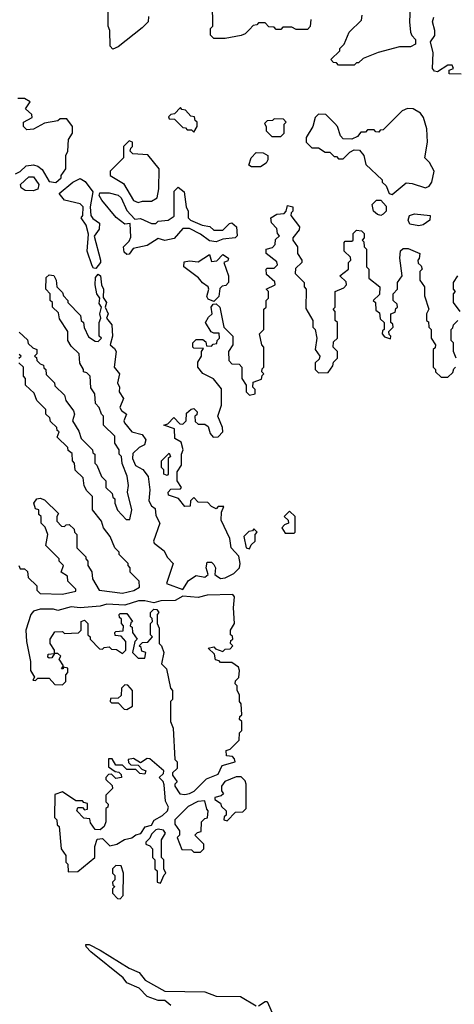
# Model space of a CAD drawing. Extents: x 2737310 to 2869991, y 870230 to 1012730.
# Tile 255 of 256: x 2801883 to 2803834, y 937427 to 941844. Entities that reach past the tile are written whole.
import ezdxf

# ---------------------------------------------------------------- set-up
doc = ezdxf.new("R2010")
doc.units = 0

msp = doc.modelspace()

# ---------------------------------------------------------------- linework, layer by layer
at = {"layer": '0CON02XD'}
for points in [[(2802461.7, 941858.3), (2802460, 941835), (2802433, 941807), (2802325, 941722.5), (2802301.7, 941711.7), (2802290, 941725), (2802287.5, 941795), (2802280, 941815), (2802280, 941965)], [(2802915, 941800), (2802895, 941780), (2802877, 941773), (2802805, 941760), (2802755, 941760), (2802740, 941775), (2802740, 941805), (2802750, 941815), (2802748.3, 941918.3)], [(2803638.3, 941941.7), (2803632.5, 941835), (2803638.3, 941788.3), (2803643, 941773), (2803660, 941755), (2803660, 941735), (2803637, 941723), (2803588.3, 941721.7), (2803493, 941697), (2803425, 941670), (2803405, 941650), (2803395, 941650), (2803385, 941640), (2803315, 941640), (2803305, 941650), (2803291.7, 941651.7), (2803280, 941665), (2803320, 941705), (2803320, 941715), (2803340, 941735), (2803361.7, 941788.3), (2803418.3, 941841.7), (2803420, 941865)], [(2803190, 941845), (2803187, 941813), (2803175, 941800), (2803125, 941800), (2803105, 941810), (2803065, 941810), (2803055, 941800), (2803035, 941800), (2803025, 941810), (2803001.7, 941811.7), (2802985, 941830), (2802955, 941830), (2802948.3, 941821.7), (2802931.7, 941818.3), (2802915, 941800)], [(2803865, 941600), (2803811.7, 941601.7), (2803811.7, 941618.3), (2803830, 941625), (2803825, 941640), (2803805, 941640), (2803759.3, 941610.7), (2803745, 941613.3), (2803736.7, 941625), (2803740, 941695), (2803727.5, 941745), (2803747, 941773), (2803747.5, 941795), (2803736, 941835), (2803742, 941855)], [(2802045, 941113.8), (2802070, 941135), (2802070, 941145), (2802090, 941175), (2802090, 941235), (2802100, 941255), (2802103, 941307), (2802120, 941335), (2802120, 941365), (2802095, 941400), (2802065, 941400), (2802055, 941390), (2801995, 941380), (2801945, 941352.5), (2801915, 941350), (2801900, 941365), (2801900, 941385), (2801940, 941405), (2801938.3, 941418.3), (2801910, 941445), (2801930, 941475), (2801905, 941490), (2801875, 941490)], [(2802665, 941340), (2802680, 941365), (2802680, 941385), (2802671.7, 941391.7), (2802668.3, 941408.3), (2802651.7, 941411.7), (2802628.3, 941438.3), (2802611.7, 941441.7), (2802605, 941450), (2802578.3, 941421.7), (2802561.7, 941418.3), (2802551.7, 941408.3), (2802555, 941400), (2802578.3, 941398.3), (2802615, 941360), (2802628.3, 941358.3), (2802635, 941350), (2802655, 941350), (2802665, 941340)], [(2803555, 941060), (2803618.3, 941111.7), (2803645, 941110), (2803705, 941090), (2803722.1, 941097.9), (2803732.9, 941115), (2803743.3, 941165), (2803723, 941203), (2803702.5, 941225), (2803713.8, 941295), (2803711.2, 941355), (2803696.7, 941405), (2803682.5, 941425), (2803650, 941445), (2803623.6, 941446.4), (2803600, 941435), (2803515, 941350), (2803501.7, 941348.3), (2803495, 941340), (2803481.7, 941341.7), (2803475, 941350), (2803445, 941350), (2803435, 941340), (2803415, 941340), (2803399.3, 941320.7), (2803375, 941307.5), (2803335, 941310), (2803323, 941323), (2803310, 941365), (2803298.3, 941378.3), (2803258.3, 941418.3), (2803225, 941420), (2803210, 941405), (2803200, 941365), (2803170, 941315), (2803170, 941295), (2803195, 941270), (2803225, 941270), (2803255, 941250), (2803275, 941250), (2803295, 941230), (2803305, 941230), (2803315, 941220), (2803335, 941220), (2803365, 941250), (2803385, 941260), (2803408.3, 941258.3), (2803427.5, 941235), (2803437.5, 941195), (2803510, 941125), (2803510, 941115), (2803528.3, 941098.3), (2803542.5, 941065), (2803555, 941060)], [(2803055, 941320), (2803070, 941335), (2803070, 941375), (2803080, 941385), (2803068.3, 941398.3), (2803025, 941400), (2803018.3, 941391.7), (2802995, 941390), (2802981.7, 941378.3), (2802990, 941365), (2802990, 941345), (2803015, 941320), (2803055, 941320)], [(2802415, 941023.3), (2802435, 941030), (2802475, 941030), (2802500, 941045), (2802507.5, 941085), (2802510, 941175), (2802458.3, 941238.3), (2802391.7, 941241.7), (2802380, 941255), (2802381.7, 941268.3), (2802390, 941275), (2802390, 941295), (2802375, 941300), (2802350, 941275), (2802350, 941225), (2802290, 941165), (2802290, 941145), (2802349.5, 941109.5), (2802395, 941032.5), (2802415, 941023.3)], [(2802923.9, 941183.9), (2802912, 941192), (2802922, 941225), (2802945, 941248.8), (2802977, 941247), (2802996.7, 941235), (2802998, 941215), (2802989.7, 941200.3), (2802965, 941184), (2802923.9, 941183.9)], [(2801865, 941152.5), (2801885, 941162.5), (2801911.7, 941188.3), (2801945, 941193.3), (2801965, 941187.5), (2801985, 941172.5), (2802015, 941117.5), (2802045, 941113.8)], [(2801944.1, 941075.9), (2801907.7, 941077.7), (2801889.5, 941089.5), (2801886.7, 941105), (2801925, 941138.8), (2801945, 941138.8), (2801970, 941105), (2801965, 941083.3), (2801944.1, 941075.9)], [(2802225, 940727.5), (2802215, 940730), (2802209.3, 940739.3), (2802186.7, 940805), (2802191.7, 940881.7), (2802181.7, 940921.7), (2802160, 940955), (2802167.5, 940965), (2802168.8, 941005), (2802155, 941018.8), (2802084.1, 941034.1), (2802060, 941065), (2802121.2, 941115), (2802155, 941131.2), (2802177.7, 941117.7), (2802211.7, 941071.7), (2802199.2, 941005), (2802203.3, 940965), (2802212, 940952), (2802241.7, 940931.7), (2802240, 940905), (2802217, 940873), (2802245.8, 940765), (2802245.6, 940754.4), (2802225, 940727.5)], [(2802365, 940790), (2802351.7, 940801.7), (2802350, 940825), (2802375, 940850), (2802381.7, 940868.3), (2802380, 940930), (2802355, 940927.5), (2802317, 940957), (2802252.5, 941035), (2802240, 941055), (2802243, 941067), (2802285, 941066.7), (2802325, 941056.7), (2802338.8, 941045), (2802365, 940987.5), (2802400, 940950), (2802425, 940952.5), (2802475, 940930), (2802495, 940930), (2802505, 940940), (2802550, 940945), (2802577, 940963), (2802577.5, 941075), (2802595, 941092.5), (2802621.7, 941071.7), (2802630, 941005), (2802640, 940985), (2802640, 940955), (2802650, 940945), (2802703, 940923), (2802737, 940917), (2802755, 940900), (2802795, 940900), (2802825, 940930), (2802835, 940932.5), (2802856.7, 940915), (2802860, 940875), (2802850, 940865), (2802795, 940860), (2802765, 940847.5), (2802735, 940852.5), (2802695, 940882.5), (2802645, 940907.5), (2802615, 940907.5), (2802577, 940863), (2802535, 940853.3), (2802505, 940862.5), (2802455, 940831.2), (2802393, 940817), (2802375, 940792.5), (2802365, 940790)], [(2803505, 940966.2), (2803489.5, 940969.5), (2803471.2, 940985), (2803466.2, 941015), (2803485, 941033.8), (2803505, 941033.8), (2803527.9, 941007.9), (2803528.8, 940985), (2803515, 940971.2), (2803505, 940966.2)], [(2802868.3, 940298.3), (2802880, 940285), (2802880, 940235), (2802900, 940205), (2802900, 940175), (2802915, 940160), (2802940, 940165), (2802940, 940185), (2802930, 940195), (2802931.7, 940218.3), (2802968.3, 940231.7), (2802971.7, 940248.3), (2802980, 940255), (2802970, 940265), (2802971.7, 940278.3), (2802980, 940285), (2802980, 940375), (2802970, 940385), (2802960, 940435), (2802980, 940455), (2802980, 940545), (2802990, 940555), (2802990, 940585), (2803000, 940595), (2803000, 940625), (2802990, 940635), (2803030, 940655), (2803028.3, 940668.3), (2802991.7, 940701.7), (2802990, 940725), (2802995, 940730), (2803025, 940730), (2803040, 940745), (2803038.3, 940758.3), (2802990, 940795), (2802990, 940815), (2803018.3, 940821.7), (2803030, 940835), (2803031.7, 940858.3), (2803050, 940875), (2803040, 940885), (2803037, 940907), (2803013, 940933), (2803010, 940955), (2803038.3, 940971.7), (2803070, 940975), (2803080, 940985), (2803085, 941010), (2803110, 941005), (2803110, 940985), (2803101.7, 940978.3), (2803100, 940965), (2803140, 940915), (2803138.3, 940901.7), (2803110, 940865), (2803110, 940855), (2803130, 940825), (2803130, 940795), (2803150, 940765), (2803150, 940755), (2803121.7, 940728.3), (2803120, 940705), (2803160, 940665), (2803160, 940645), (2803170, 940635), (2803168.3, 940548.3), (2803200, 940495), (2803200, 940465), (2803210, 940455), (2803217.5, 940415), (2803210, 940365), (2803230, 940335), (2803228.3, 940321.7), (2803210, 940305), (2803210, 940275), (2803225, 940260), (2803268.3, 940261.7), (2803288.3, 940291.7), (2803291.7, 940308.3), (2803310, 940325), (2803310, 940355), (2803290, 940375), (2803291.7, 940398.3), (2803310, 940415), (2803310, 940485), (2803300, 940495), (2803300, 940535), (2803290, 940545), (2803300, 940555), (2803300, 940625), (2803338.3, 940641.7), (2803350, 940655), (2803348.3, 940668.3), (2803320, 940695), (2803360, 940725), (2803360, 940755), (2803370, 940765), (2803368.3, 940778.3), (2803340, 940805), (2803340, 940845), (2803345, 940850), (2803375, 940850), (2803380, 940855), (2803380, 940885), (2803395, 940900), (2803417, 940897), (2803430, 940885), (2803430, 940865), (2803420, 940855), (2803427.5, 940847.5), (2803430, 940825), (2803440, 940815), (2803440, 940735), (2803450, 940725), (2803450, 940685), (2803500, 940645), (2803498.3, 940611.7), (2803470, 940585), (2803480, 940575), (2803481.7, 940541.7), (2803498.3, 940528.3), (2803501.7, 940501.7), (2803520, 940485), (2803520, 940455), (2803511.7, 940448.3), (2803510, 940435), (2803521.7, 940421.7), (2803548.3, 940411.7), (2803550, 940425), (2803541.7, 940431.7), (2803540, 940445), (2803560, 940465), (2803558.3, 940478.3), (2803550, 940485), (2803550, 940525), (2803568.3, 940531.7), (2803571.7, 940548.3), (2803580, 940555), (2803578.3, 940568.3), (2803560, 940585), (2803560, 940615), (2803580, 940635), (2803580, 940665), (2803600, 940695), (2803590, 940775), (2803593, 940807), (2803605, 940817.5), (2803627, 940817), (2803680, 940795), (2803677, 940773), (2803670, 940765), (2803671.7, 940751.7), (2803685, 940740), (2803690, 940725), (2803680, 940715), (2803680, 940675), (2803700, 940645), (2803700, 940605), (2803720, 940545), (2803710, 940525), (2803710, 940495), (2803718.3, 940488.3), (2803720, 940465), (2803730, 940455), (2803730, 940415), (2803750, 940385), (2803748.3, 940371.7), (2803740, 940365), (2803740, 940285), (2803750, 940275), (2803750, 940265), (2803775, 940240), (2803805, 940240), (2803828.3, 940261.7), (2803831.7, 940278.3), (2803840, 940285)], [(2803675, 940918.8), (2803635, 940927.5), (2803627.5, 940945), (2803632.5, 940965), (2803655, 940973.3), (2803726.1, 940966.1), (2803723.8, 940945), (2803695, 940923.8), (2803675, 940918.8)], [(2802755, 940580), (2802730, 940590), (2802723, 940603), (2802732.5, 940635), (2802730, 940645), (2802703.6, 940663.6), (2802686.4, 940686.4), (2802620, 940735), (2802621.7, 940758.3), (2802645, 940762.5), (2802685, 940757.5), (2802735, 940790), (2802745, 940760), (2802768.3, 940761.7), (2802795, 940790), (2802820, 940775), (2802818.3, 940761.7), (2802800, 940755), (2802820, 940695), (2802820, 940665), (2802808.3, 940651.7), (2802791.7, 940648.3), (2802781.7, 940638.3), (2802777, 940603), (2802755, 940580)], [(2801881.7, 940441.7), (2801918.3, 940408.3), (2801921.7, 940391.7), (2801941.7, 940371.7), (2801960, 940365), (2801960, 940345), (2801950, 940335), (2801958.3, 940328.3), (2801960, 940315), (2801975, 940300), (2801990, 940295), (2801991.7, 940281.7), (2802000, 940275), (2802001.7, 940251.7), (2802040, 940215), (2802041.7, 940201.7), (2802085, 940160), (2802090, 940135), (2802125, 940090), (2802130, 940075), (2802120, 940045), (2802148.3, 939998.3), (2802160, 939965), (2802210, 939915), (2802211.7, 939901.7), (2802220, 939895), (2802220, 939855), (2802230, 939845), (2802250, 939795), (2802270, 939775), (2802270, 939745), (2802298.3, 939718.3), (2802301.7, 939701.7), (2802310, 939695), (2802310, 939675), (2802323, 939643), (2802361.7, 939601.7), (2802378.3, 939601.7), (2802386.2, 939645), (2802367.5, 939725), (2802372.5, 939755), (2802366.1, 939796.1), (2802343, 939853), (2802340, 939885), (2802330, 939895), (2802330, 939915), (2802310, 939945), (2802310, 939975), (2802260, 940025), (2802260, 940065), (2802250, 940075), (2802240, 940105), (2802223, 940123), (2802220, 940165), (2802203, 940193), (2802200, 940245), (2802185, 940260), (2802170, 940265), (2802170, 940275), (2802153, 940303), (2802150, 940345), (2802115, 940380), (2802100, 940405), (2802100, 940445), (2802061.7, 940501.7), (2802058.3, 940528.3), (2802030, 940555), (2802030, 940575), (2802020, 940585), (2802020, 940615), (2802000, 940635), (2802001.7, 940688.3), (2802015, 940700), (2802036.4, 940696.4), (2802047.5, 940675), (2802050, 940645), (2802075, 940620), (2802080, 940605), (2802100, 940585), (2802100, 940575), (2802157, 940517), (2802160, 940495), (2802170, 940485), (2802173, 940463), (2802191.7, 940421.7), (2802221.7, 940401.7), (2802235, 940400), (2802250, 940415), (2802240, 940425), (2802240, 940485), (2802247.5, 940505), (2802243.3, 940525), (2802250, 940555), (2802240.7, 940570.7), (2802242.5, 940595), (2802230, 940615), (2802222.5, 940655), (2802223, 940687), (2802235, 940702.5), (2802246.2, 940695), (2802250, 940655), (2802260, 940635), (2802258.3, 940598.3), (2802273.3, 940575), (2802266.7, 940555), (2802280.8, 940525), (2802272.5, 940505), (2802297.5, 940475), (2802300, 940425), (2802290, 940385), (2802309.1, 940369.1), (2802315.7, 940355), (2802307.5, 940285), (2802331.4, 940255), (2802322.5, 940215), (2802331.2, 940195), (2802330, 940175), (2802350, 940145), (2802333.6, 940103.6), (2802340.5, 940090.5), (2802362.5, 940075), (2802351.2, 940045), (2802353.3, 940035), (2802386.2, 939995), (2802433.6, 939983.6), (2802449.3, 939959.3), (2802443, 939937), (2802420, 939925), (2802391.7, 939898.3), (2802390, 939875), (2802403.6, 939843.6), (2802436.7, 939826.7), (2802460, 939795), (2802467.5, 939735), (2802463.3, 939685), (2802475, 939662.5), (2802491.7, 939651.7), (2802495, 939620), (2802512.5, 939585), (2802483.3, 939505), (2802487.5, 939495), (2802531.2, 939461.2), (2802545, 939432.5), (2802572.5, 939405), (2802542.5, 939315), (2802615, 939287.5), (2802641.7, 939328.3), (2802675, 939350), (2802715, 939343.3), (2802730, 939355), (2802720, 939385), (2802725, 939410), (2802745, 939410), (2802755, 939400), (2802762.5, 939385), (2802760, 939355), (2802765, 939350), (2802785, 939336.7), (2802805, 939340), (2802845, 939360), (2802870, 939385), (2802872.5, 939405), (2802867, 939437), (2802833.3, 939475), (2802827, 939517), (2802788.3, 939598.3), (2802790, 939635), (2802800, 939660), (2802775, 939660), (2802765, 939650), (2802745, 939660), (2802728.3, 939678.3), (2802685, 939680), (2802665, 939700), (2802650, 939685), (2802648.3, 939661.7), (2802625, 939660), (2802596.7, 939696.7), (2802551.7, 939711.7), (2802550, 939725), (2802561.7, 939738.3), (2802605, 939740), (2802610, 939745), (2802590, 939775), (2802590, 939815), (2802610, 939845), (2802610, 939895), (2802617.5, 939915), (2802608.3, 939948.3), (2802580, 939965), (2802578.3, 940008.3), (2802530, 940025), (2802548.3, 940031.7), (2802575, 940060), (2802601.7, 940031.7), (2802615, 940030), (2802630, 940045), (2802631.7, 940078.3), (2802653, 940097), (2802665, 940100), (2802680, 940085), (2802678.3, 940071.7), (2802670, 940065), (2802671.7, 940041.7), (2802685, 940030), (2802715, 940030), (2802729.3, 940019.3), (2802738.3, 939988.3), (2802751.7, 939971.7), (2802775, 939972.5), (2802796, 939995), (2802794.2, 940015), (2802772.5, 940065), (2802790, 940115), (2802788.8, 940188.8), (2802753, 940233), (2802705, 940257.5), (2802682.5, 940285), (2802683, 940307), (2802700, 940335), (2802700, 940355), (2802708.3, 940368.3), (2802665, 940370), (2802660, 940375), (2802660, 940395), (2802675, 940410), (2802705, 940410), (2802718.3, 940398.3), (2802721.7, 940381.7), (2802745, 940380), (2802751.7, 940388.3), (2802768.3, 940391.7), (2802770, 940405), (2802780, 940415), (2802778.3, 940438.3), (2802755, 940437.5), (2802743.6, 940443.6), (2802717.5, 940485), (2802730.7, 940509.3), (2802747.5, 940525), (2802742.5, 940555), (2802751.7, 940568.3), (2802765, 940570), (2802782.5, 940555), (2802800, 940465), (2802840, 940425), (2802840, 940385), (2802820, 940355), (2802822.5, 940315), (2802835, 940300), (2802868.3, 940298.3)], [(2803860, 940535), (2803830, 940575), (2803830, 940615), (2803840, 940625), (2803830, 940635), (2803830, 940665), (2803850, 940695)], [(2803842.5, 940325), (2803830, 940355), (2803830, 940395), (2803820, 940405), (2803820, 940455), (2803828.3, 940461.7), (2803830, 940475), (2803850, 940495)], [(2801880, 940325), (2801890, 940335), (2801881.7, 940341.7)], [(2801880, 939395), (2801885, 939380), (2801905, 939380), (2801918.3, 939368.3), (2801921.7, 939341.7), (2801960, 939305), (2801960, 939285), (2801975, 939270), (2802075, 939267.5), (2802135, 939280), (2802135, 939290), (2802100, 939325), (2802098.3, 939348.3), (2802070, 939365), (2802080, 939395), (2802060, 939415), (2802060, 939425), (2802000, 939485), (2802010, 939535), (2801997, 939567), (2801980, 939585), (2801980, 939615), (2801970, 939625), (2801970, 939645), (2801955, 939650), (2801947.5, 939675), (2801960, 939695), (2801975, 939697.5), (2801995, 939690), (2802058.3, 939628.3), (2802050, 939615), (2802050, 939595), (2802071.7, 939571.7), (2802085, 939570), (2802091.7, 939578.3), (2802105, 939580), (2802128.3, 939558.3), (2802130, 939545), (2802140, 939535), (2802140, 939475), (2802180, 939435), (2802180, 939425), (2802190, 939415), (2802190, 939395), (2802207, 939367), (2802210, 939335), (2802240, 939285), (2802345, 939271.2), (2802396.4, 939283.6), (2802421.7, 939298.3), (2802420, 939325), (2802380, 939365), (2802380, 939385), (2802370, 939395), (2802370, 939405), (2802330, 939445), (2802330, 939455), (2802310, 939475), (2802290, 939525), (2802260, 939565), (2802250, 939595), (2802210, 939645), (2802210, 939705), (2802185, 939730), (2802173, 939753), (2802168.3, 939788.3), (2802133, 939823), (2802130, 939855), (2802120, 939865), (2802118.3, 939898.3), (2802101.7, 939911.7), (2802100, 939925), (2802051.7, 939971.7), (2802060, 939995), (2802051.7, 940001.7), (2802050, 940015), (2802021.7, 940041.7), (2802018.3, 940058.3), (2802000, 940075), (2802000, 940095), (2801960, 940135), (2801948.3, 940168.3), (2801910, 940205), (2801910, 940235), (2801900, 940245), (2801900, 940285), (2801880, 940305)], [(2802545, 939800), (2802530, 939805), (2802530, 939825), (2802520, 939835), (2802520, 939865), (2802555, 939900), (2802560, 939885), (2802550, 939875), (2802550, 939805), (2802545, 939800)], [(2803115, 939540), (2803120, 939545), (2803120, 939615), (2803095, 939640), (2803070, 939615), (2803088.3, 939598.3), (2803090, 939585), (2803071.7, 939578.3), (2803060, 939565), (2803075, 939540), (2803115, 939540)], [(2802915, 939470), (2802921.7, 939488.3), (2802940, 939505), (2802940, 939535), (2802950, 939545), (2802935, 939560), (2802928.3, 939551.7), (2802911.7, 939548.3), (2802890, 939525), (2802900, 939475), (2802915, 939470)], [(2802625, 938367.5), (2802645, 938372.5), (2802666.4, 938383.6), (2802721.7, 938438.3), (2802775, 938460), (2802791.7, 938498.3), (2802850, 938515), (2802848.3, 938528.3), (2802838.3, 938538.3), (2802811.7, 938541.7), (2802810, 938565), (2802828.3, 938571.7), (2802868.3, 938611.7), (2802870, 938645), (2802880, 938655), (2802880, 938695), (2802870, 938705), (2802871.7, 938718.3), (2802880, 938725), (2802877.5, 938775), (2802870, 938785), (2802870, 938815), (2802860, 938835), (2802860, 938855), (2802850, 938865), (2802851.7, 938878.3), (2802867, 938893), (2802870, 938925), (2802865, 938940), (2802835, 938960), (2802785, 938960), (2802778.3, 938968.3), (2802761.7, 938971.7), (2802758.3, 938998.3), (2802730, 939025), (2802755, 939030), (2802761.7, 939021.7), (2802795, 939010), (2802805, 939020), (2802828.3, 939021.7), (2802840, 939035), (2802830, 939045), (2802831.7, 939058.3), (2802840, 939065), (2802838.3, 939078.3), (2802830, 939085), (2802830, 939105), (2802847.5, 939135), (2802842.5, 939205), (2802847.5, 939255), (2802840, 939265), (2802725, 939262.5), (2802685, 939252.5), (2802615, 939257.5), (2802581.7, 939238.3), (2802517, 939237), (2802485, 939227.5), (2802445, 939237.5), (2802417, 939237), (2802355, 939217.5), (2802275, 939222.5), (2802245, 939212.5), (2802154.1, 939205.9), (2802115, 939210), (2802055, 939193.3), (2802035, 939200), (2801975, 939200), (2801945, 939190), (2801933.6, 939176.4), (2801911.2, 939105), (2801913.3, 939055), (2801932.5, 938965), (2801932.5, 938925), (2801950, 938895), (2801941.7, 938881.7), (2801955, 938880), (2801965, 938890), (2802015, 938890), (2802041.7, 938861.7), (2802075, 938860), (2802090, 938875), (2802090, 938905), (2802100, 938915), (2802100, 938935), (2802080, 938940), (2802078.3, 938931.7), (2802071.7, 938931.7), (2802080, 938945), (2802060, 938975), (2802068.3, 938988.3), (2802055, 939000), (2802040, 939000), (2802028.3, 938981.7), (2802015, 938980), (2802010, 938985), (2802011.7, 938998.3), (2802040, 939000), (2802040, 939015), (2802020, 939045), (2802020, 939065), (2802041.7, 939098.3), (2802075, 939100), (2802085, 939090), (2802147, 939093), (2802160, 939105), (2802160, 939145), (2802175, 939150), (2802190, 939135), (2802190, 939085), (2802200, 939075), (2802200, 939065), (2802241.7, 939021.7), (2802255, 939020), (2802263, 939027), (2802285, 939030), (2802295, 939020), (2802318.3, 939018.3), (2802345, 939000), (2802360, 939015), (2802360, 939055), (2802338.3, 939078.3), (2802311.7, 939081.7), (2802310, 939095), (2802315, 939100), (2802348.3, 939101.7), (2802350, 939125), (2802340, 939135), (2802340, 939155), (2802331.7, 939161.7), (2802330, 939175), (2802335, 939180), (2802365, 939180), (2802390, 939145), (2802381.7, 939138.3), (2802380, 939125), (2802388.3, 939118.3), (2802390, 939095), (2802410, 939065), (2802400, 939055), (2802390, 939005), (2802415, 938980), (2802445, 938980), (2802450, 939005), (2802431.7, 939011.7), (2802428.3, 939028.3), (2802420, 939035), (2802435, 939050), (2802458.3, 939051.7), (2802480, 939075), (2802470, 939085), (2802470, 939135), (2802480, 939145), (2802478.3, 939158.3), (2802470, 939165), (2802470, 939185), (2802485, 939200), (2802498.3, 939198.3), (2802507.5, 939185), (2802500, 939175), (2802500, 939135), (2802510, 939115), (2802510, 939045), (2802520, 939035), (2802530, 939005), (2802520, 938955), (2802541.7, 938931.7), (2802560, 938845), (2802570, 938835), (2802570, 938795), (2802560, 938785), (2802560, 938695), (2802572.5, 938665), (2802580, 938525), (2802590, 938515), (2802590, 938485), (2802570, 938465), (2802570, 938455), (2802590, 938425), (2802580, 938415), (2802580, 938405), (2802601.7, 938371.7), (2802625, 938367.5)], [(2802365, 938750), (2802390, 938765), (2802390, 938835), (2802368.3, 938858.3), (2802355, 938860), (2802340, 938845), (2802338.3, 938811.7), (2802325, 938800), (2802291.7, 938798.3), (2802290, 938785), (2802295, 938780), (2802325, 938780), (2802351.7, 938751.7), (2802365, 938750)], [(2802101.7, 938021.7), (2802145, 938022.5), (2802220, 938085), (2802220, 938135), (2802231.7, 938168.3), (2802255, 938170), (2802288.3, 938138.3), (2802320, 938145), (2802354, 938166), (2802386.4, 938173.6), (2802405, 938187.5), (2802427, 938193), (2802447, 938223), (2802475, 938230), (2802487, 938253), (2802525, 938273.3), (2802547.5, 938295), (2802551.7, 938311.7), (2802538.3, 938338.3), (2802531.7, 938411.7), (2802527, 938427), (2802510, 938445), (2802528.3, 938461.7), (2802530, 938475), (2802468.3, 938528.3), (2802455, 938530), (2802425, 938510), (2802395, 938530), (2802370, 938525), (2802371.7, 938511.7), (2802381.7, 938501.7), (2802415, 938500), (2802431.7, 938481.7), (2802450, 938475), (2802445, 938460), (2802423, 938463), (2802405, 938480), (2802365, 938480), (2802345, 938500), (2802315, 938500), (2802298.3, 938528.3), (2802281.7, 938528.3), (2802281.7, 938491.7), (2802311.7, 938471.7), (2802328.3, 938468.3), (2802338.3, 938458.3), (2802340, 938445), (2802315, 938440), (2802295, 938460), (2802281.7, 938458.3), (2802270, 938445), (2802270, 938435), (2802298.3, 938408.3), (2802300, 938395), (2802270, 938365), (2802270, 938335), (2802280, 938325), (2802278.3, 938311.7), (2802270, 938305), (2802270, 938245), (2802262.5, 938225), (2802245, 938210), (2802221.7, 938211.7), (2802201.7, 938241.7), (2802198.3, 938258.3), (2802171.7, 938261.7), (2802140, 938295), (2802145, 938310), (2802165, 938310), (2802175, 938300), (2802188.3, 938301.7), (2802188.3, 938328.3), (2802171.7, 938331.7), (2802165, 938340), (2802135, 938340), (2802075, 938380), (2802041.7, 938368.3), (2802040, 938265), (2802050, 938255), (2802051.7, 938231.7), (2802060, 938225), (2802070, 938125), (2802090, 938095), (2802090, 938065), (2802100, 938055), (2802101.7, 938021.7)], [(2802815, 938250), (2802851.7, 938288.3), (2802885, 938290), (2802900, 938305), (2802900, 938415), (2802895, 938430), (2802877, 938447), (2802855, 938447.5), (2802803.6, 938426.4), (2802790, 938405), (2802790, 938385), (2802798.3, 938371.7), (2802787.5, 938362.5), (2802760, 938355), (2802760, 938345), (2802785, 938330), (2802790, 938315), (2802810, 938295), (2802810, 938275), (2802801.7, 938268.3), (2802800, 938255), (2802815, 938250)], [(2802695, 938110), (2802710, 938125), (2802710, 938145), (2802670, 938185), (2802681.7, 938198.3), (2802698.3, 938201.7), (2802700, 938245), (2802715, 938260), (2802727, 938263), (2802730, 938295), (2802723, 938303), (2802715, 938340), (2802683, 938337), (2802640, 938315), (2802580, 938255), (2802580, 938235), (2802600, 938205), (2802600, 938185), (2802590, 938175), (2802611.7, 938121.7), (2802655, 938120), (2802665, 938110), (2802695, 938110)], [(2802515, 937970), (2802531.7, 938008.3), (2802540, 938015), (2802530, 938035), (2802530, 938075), (2802520, 938085), (2802520, 938165), (2802537.5, 938195), (2802528.3, 938208.3), (2802505, 938212.5), (2802495, 938210), (2802475, 938190), (2802468.3, 938171.7), (2802450, 938155), (2802450, 938145), (2802468.3, 938138.3), (2802480, 938125), (2802480, 938085), (2802490, 938075), (2802490, 938035), (2802500, 938025), (2802500, 937975), (2802515, 937970)], [(2802335, 937900), (2802347.5, 937915), (2802350, 938015), (2802338.3, 938048.3), (2802315, 938050), (2802300, 938035), (2802300, 938015), (2802310, 938005), (2802310, 937985), (2802300, 937975), (2802301.7, 937961.7), (2802310, 937955), (2802300, 937945), (2802300, 937925), (2802321.7, 937901.7), (2802335, 937900)], [(2802561.1, 937421.1), (2802535, 937443.8), (2802505, 937444), (2802455, 937462.5), (2802420, 937500), (2802363.9, 937523.9), (2802348, 937545), (2802202.8, 937662.8), (2802181.2, 937685), (2802180, 937695), (2802195, 937695.7), (2802245, 937670), (2802375, 937589.2), (2802419.7, 937569.7), (2802446.2, 937535), (2802535, 937485.7), (2802715, 937482.5), (2802765, 937463.3), (2802875, 937462.5), (2802945, 937420)], [(2802955, 937420), (2802985, 937440), (2802995, 937440), (2803023.3, 937375)]]:
    msp.add_lwpolyline(points, dxfattribs=at)

doc.saveas('drawing.dxf')
